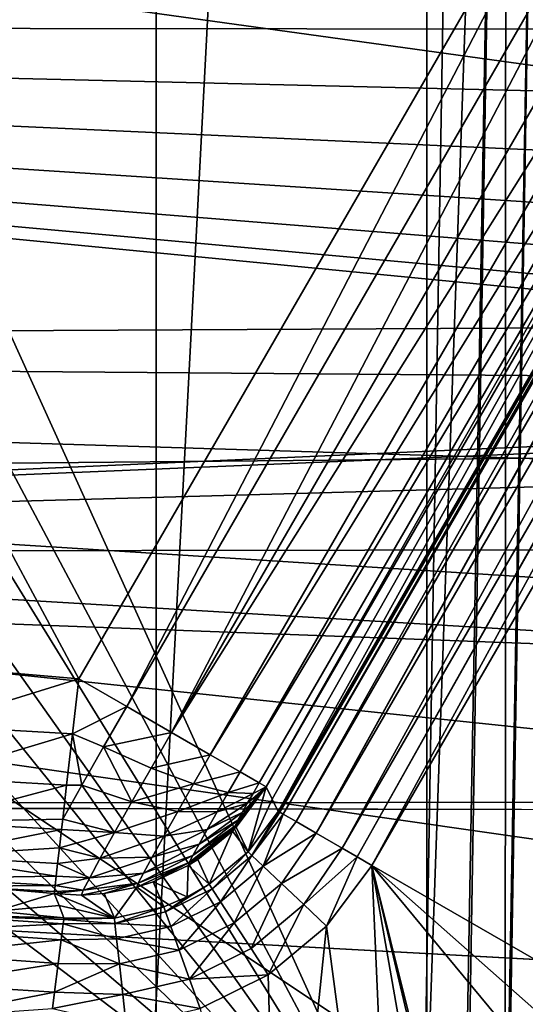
# Model space of a CAD drawing. Header units: millimetres. Extents: x -40 to 40, y -40 to 40.
# Tile 109 of 256: x -22.6 to -20.2, y 4.6 to 9.1. Entities that reach past the tile are written whole.
import ezdxf

# ---------------------------------------------------------------- set-up
doc = ezdxf.new("R2010")
doc.units = ezdxf.units.MM
doc.header["$LTSCALE"] = 26.699852
for name, color, linetype in [('1', 7, 'CONTINUOUS'), ('104', 7, 'CONTINUOUS'), ('109', 7, 'CONTINUOUS'), ('139', 7, 'CONTINUOUS'), ('142', 7, 'CONTINUOUS'), ('146', 7, 'CONTINUOUS'), ('16', 7, 'CONTINUOUS'), ('48', 7, 'CONTINUOUS'), ('60', 7, 'CONTINUOUS'), ('620', 7, 'CONTINUOUS'), ('629', 7, 'CONTINUOUS'), ('761', 7, 'CONTINUOUS'), ('762', 7, 'CONTINUOUS'), ('763', 7, 'CONTINUOUS'), ('771', 7, 'CONTINUOUS'), ('772', 7, 'CONTINUOUS'), ('775', 7, 'CONTINUOUS'), ('776', 7, 'CONTINUOUS'), ('777', 7, 'CONTINUOUS'), ('778', 7, 'CONTINUOUS'), ('779', 7, 'CONTINUOUS')]:
    doc.layers.add(name, color=color, linetype=linetype)

msp = doc.modelspace()

# ---------------------------------------------------------------- linework, layer by layer
at = {"layer": '1', "linetype": 'Continuous'}
for points in [[(-18.6204, 34.8358), (-21.9451, 32.843), (-21.9445, -32.8434), (-18.6204, 34.8358)], [(-18.6197, -34.8362), (-18.6204, 34.8358), (-21.9445, -32.8434), (-18.6197, -34.8362)], [(-21.9451, 32.843), (-25.0583, 30.5341), (-21.9445, -32.8434), (-21.9451, 32.843)], [(-21.9445, -32.8434), (-25.0583, 30.5341), (-25.0582, -30.5342), (-21.9445, -32.8434)]]:
    msp.add_3dface(points, dxfattribs=at)
at = {"layer": '104', "linetype": 'Continuous'}
for points in [[(-30.4337, 9.8888, -730), (-31.3007, 6.6534, -730), (0, 8.05, -730), (-30.4337, 9.8888, -730)], [(30.4335, 9.8895, -730), (-30.4337, 9.8888, -730), (0, 8.05, -730), (30.4335, 9.8895, -730)], [(0, 8.05, -730), (-31.3007, 6.6534, -730), (-1.5705, 7.8953, -730), (0, 8.05, -730)], [(-1.5705, 7.8953, -730), (-31.3007, 6.6534, -730), (-3.0804, 7.4373, -730), (-1.5705, 7.8953, -730)], [(-3.0804, 7.4373, -730), (-31.3007, 6.6534, -730), (-4.4723, 6.6933, -730), (-3.0804, 7.4373, -730)], [(-31.3007, 6.6534, -730), (-31.8247, 3.3452, -730), (-5.6924, 5.6921, -730), (-31.3007, 6.6534, -730)], [(-4.4723, 6.6933, -730), (-31.3007, 6.6534, -730), (-5.6924, 5.6921, -730), (-4.4723, 6.6933, -730)], [(-31.8247, 3.3452, -730), (-23.483, 3.9707, -730), (-5.6924, 5.6921, -730), (-31.8247, 3.3452, -730)], [(-5.6924, 5.6921, -730), (-23.483, 3.9707, -730), (-6.6934, 4.4723, -730), (-5.6924, 5.6921, -730)]]:
    msp.add_3dface(points, dxfattribs=at)
at = {"layer": '109', "linetype": 'Continuous'}
for points in [[(-31.74, 6.9873, -733), (-30.7983, 10.3786, -733), (-7.9072, 7.2087, -733), (-31.74, 6.9873, -733)], [(-7.9072, 7.2087, -733), (-30.7983, 10.3786, -733), (-6.4476, 8.5392, -733), (-7.9072, 7.2087, -733)], [(-6.4476, 8.5392, -733), (-30.7983, 10.3786, -733), (-4.7692, 9.5784, -733), (-6.4476, 8.5392, -733)], [(-9.0973, 5.6329, -733), (-31.74, 6.9873, -733), (-7.9072, 7.2087, -733), (-9.0973, 5.6329, -733)], [(-32.3094, 3.515, -733), (-31.74, 6.9873, -733), (-9.9773, 3.8656, -733), (-32.3094, 3.515, -733)], [(-9.9773, 3.8656, -733), (-31.74, 6.9873, -733), (-9.0973, 5.6329, -733), (-9.9773, 3.8656, -733)]]:
    msp.add_3dface(points, dxfattribs=at)
at = {"layer": '139', "linetype": 'Continuous'}
for points in [[(-18.0438, 10.2417, -733), (-20.9482, 5.2112, -733), (-19.5129, 4.3825, -733), (-18.0438, 10.2417, -733)], [(-20.9482, 5.2112, -733), (-21.158, 4.9298, -733), (-20.8254, 2.4153, -733), (-20.9482, 5.2112, -733)], [(-20.3711, 1.9109, -733), (-20.9482, 5.2112, -733), (-20.8254, 2.4153, -733), (-20.3711, 1.9109, -733)], [(-20.031, 1.3219, -733), (-20.9482, 5.2112, -733), (-20.3711, 1.9109, -733), (-20.031, 1.3219, -733)], [(-19.5129, 4.3825, -733), (-20.9482, 5.2112, -733), (-19.6513, 4.0611, -733), (-19.5129, 4.3825, -733)], [(-19.6513, 4.0611, -733), (-20.9482, 5.2112, -733), (-19.7116, 3.715, -733), (-19.6513, 4.0611, -733)], [(-19.7116, 3.715, -733), (-20.9482, 5.2112, -733), (-19.8211, 0.6759, -733), (-19.7116, 3.715, -733)], [(-19.8211, 0.6759, -733), (-20.9482, 5.2112, -733), (-20.031, 1.3219, -733), (-19.8211, 0.6759, -733)], [(-21.158, 4.9298, -733), (-21.4278, 4.7048, -733), (-21.3751, 2.8147, -733), (-21.158, 4.9298, -733)], [(-20.8254, 2.4153, -733), (-21.158, 4.9298, -733), (-21.3751, 2.8147, -733), (-20.8254, 2.4153, -733)], [(-21.4278, 4.7048, -733), (-21.7426, 4.5486, -733), (-21.3751, 2.8147, -733), (-21.4278, 4.7048, -733)]]:
    msp.add_3dface(points, dxfattribs=at)
at = {"layer": '142', "linetype": 'Continuous'}
for points in [[(-20.7159, 3.4651, -743.4395), (-25.6898, 14.4411, -743.2479), (-20.5297, 14.5087, -743.2467), (-20.7159, 3.4651, -743.4395)], [(-26.4436, 14.2402, -743.2514), (-25.6898, 14.4411, -743.2479), (-20.7159, 3.4651, -743.4395), (-26.4436, 14.2402, -743.2514)], [(-27.1523, 13.9117, -743.2572), (-26.4436, 14.2402, -743.2514), (-20.7159, 3.4651, -743.4395), (-27.1523, 13.9117, -743.2572)], [(-27.793, 13.466, -743.2649), (-27.1523, 13.9117, -743.2572), (-20.7159, 3.4651, -743.4395), (-27.793, 13.466, -743.2649)], [(-28.3466, 12.9168, -743.2745), (-27.793, 13.466, -743.2649), (-20.7159, 3.4651, -743.4395), (-28.3466, 12.9168, -743.2745)], [(-28.7971, 12.2804, -743.2856), (-28.3466, 12.9168, -743.2745), (-20.7159, 3.4651, -743.4395), (-28.7971, 12.2804, -743.2856)], [(-29.131, 11.5755, -743.2979), (-28.7971, 12.2804, -743.2856), (-20.7159, 3.4651, -743.4395), (-29.131, 11.5755, -743.2979)], [(-29.338, 10.8245, -743.3111), (-29.131, 11.5755, -743.2979), (-20.7159, 3.4651, -743.4395), (-29.338, 10.8245, -743.3111)], [(-29.4123, 10.048, -743.3246), (-29.338, 10.8245, -743.3111), (-20.7159, 3.4651, -743.4395), (-29.4123, 10.048, -743.3246)], [(-29.4698, 3.4651, -743.4395), (-29.4123, 10.048, -743.3246), (-20.7159, 3.4651, -743.4395), (-29.4698, 3.4651, -743.4395)]]:
    msp.add_3dface(points, dxfattribs=at)
at = {"layer": '146', "linetype": 'Continuous'}
for points in [[(-29.4827, 1.9913, -823.9652), (-24.9125, 14.5088, -823.7467), (-2.4565, 1.9913, -823.9652), (-29.4827, 1.9913, -823.9652)], [(-24.9125, 14.5088, -823.7467), (-1.7467, 14.5087, -823.7467), (-2.4565, 1.9913, -823.9652), (-24.9125, 14.5088, -823.7467)]]:
    msp.add_3dface(points, dxfattribs=at)
at = {"layer": '16', "linetype": 'Continuous'}
for points in [[(-32.7609, 9.0952, -3.5), (-31.5856, 12.5838, -3.5), (1.9612, 9.8127, -3.5), (-32.7609, 9.0952, -3.5)], [(1.7737, 9.0524, -3.5), (-32.7609, 9.0952, -3.5), (1.9612, 9.8127, -3.5), (1.7737, 9.0524, -3.5)], [(-33.5521, 5.5004, -3.5), (-32.7609, 9.0952, -3.5), (4.2222, 5.5047, -3.5), (-33.5521, 5.5004, -3.5)], [(1.7737, 8.2688, -3.5), (-32.7609, 9.0952, -3.5), (1.7737, 9.0524, -3.5), (1.7737, 8.2688, -3.5)], [(1.9613, 7.5076, -3.5), (-32.7609, 9.0952, -3.5), (1.7737, 8.2688, -3.5), (1.9613, 7.5076, -3.5)], [(2.3253, 6.814, -3.5), (-32.7609, 9.0952, -3.5), (1.9613, 7.5076, -3.5), (2.3253, 6.814, -3.5)], [(2.8449, 6.2276, -3.5), (-32.7609, 9.0952, -3.5), (2.3253, 6.814, -3.5), (2.8449, 6.2276, -3.5)], [(3.4895, 5.7826, -3.5), (-32.7609, 9.0952, -3.5), (2.8449, 6.2276, -3.5), (3.4895, 5.7826, -3.5)], [(4.2222, 5.5047, -3.5), (-32.7609, 9.0952, -3.5), (3.4895, 5.7826, -3.5), (4.2222, 5.5047, -3.5)], [(-33.9501, 1.8406, -3.5), (-33.5521, 5.5004, -3.5), (33.9501, 1.8406, -3.5), (-33.9501, 1.8406, -3.5)], [(5, 5.4103, -3.5), (-33.5521, 5.5004, -3.5), (4.2222, 5.5047, -3.5), (5, 5.4103, -3.5)], [(33.9501, 1.8406, -3.5), (-33.5521, 5.5004, -3.5), (5, 5.4103, -3.5), (33.9501, 1.8406, -3.5)]]:
    msp.add_3dface(points, dxfattribs=at)
at = {"layer": '48', "linetype": 'Continuous'}
for points in [[(-37.0295, 7.6106, -14), (-36.0693, 11.3184, -14), (-1.5504, 7.7938, -14), (-37.0295, 7.6106, -14)], [(-36.0693, 11.3184, -14), (36.0695, 11.3179, -14), (0.0011, 7.9465, -14), (-36.0693, 11.3184, -14)], [(-1.5504, 7.7938, -14), (-36.0693, 11.3184, -14), (-0.7781, 7.9084, -14), (-1.5504, 7.7938, -14)], [(-0.7781, 7.9084, -14), (-36.0693, 11.3184, -14), (0.0011, 7.9465, -14), (-0.7781, 7.9084, -14)], [(-3.0415, 7.3415, -14), (-37.0295, 7.6106, -14), (-1.5504, 7.7938, -14), (-3.0415, 7.3415, -14)], [(-37.6094, 3.8257, -14), (-37.0295, 7.6106, -14), (-6.6072, 4.415, -14), (-37.6094, 3.8257, -14)], [(-6.6072, 4.415, -14), (-37.0295, 7.6106, -14), (-5.6189, 5.6192, -14), (-6.6072, 4.415, -14)], [(-5.6189, 5.6192, -14), (-37.0295, 7.6106, -14), (-4.4148, 6.6073, -14), (-5.6189, 5.6192, -14)], [(-4.4148, 6.6073, -14), (-37.0295, 7.6106, -14), (-3.0415, 7.3415, -14), (-4.4148, 6.6073, -14)]]:
    msp.add_3dface(points, dxfattribs=at)
at = {"layer": '60', "linetype": 'Continuous'}
for points in [[(-20.6948, 28.4846, -11.5), (-20.6939, -28.4853, -11.5), (-17.6035, 30.492, -11.5), (-20.6948, 28.4846, -11.5)], [(-20.6939, -28.4853, -11.5), (-17.6029, -30.4924, -11.5), (-17.6035, 30.492, -11.5), (-20.6939, -28.4853, -11.5)], [(-23.5587, 26.1655, -11.5), (-23.5583, -26.1659, -11.5), (-20.6948, 28.4846, -11.5), (-23.5587, 26.1655, -11.5)], [(-23.5583, -26.1659, -11.5), (-20.6939, -28.4853, -11.5), (-20.6948, 28.4846, -11.5), (-23.5583, -26.1659, -11.5)]]:
    msp.add_3dface(points, dxfattribs=at)
at = {"layer": '620', "linetype": 'Continuous'}
for points in [[(-20.7159, 3.4651, -743.4395), (-20.3271, 14.5106, -743.2728), (-20.5248, 3.4623, -743.4627), (-20.7159, 3.4651, -743.4395)], [(-20.7159, 3.4651, -743.4395), (-20.5297, 14.5087, -743.2467), (-20.3271, 14.5106, -743.2728), (-20.7159, 3.4651, -743.4395)], [(-20.5248, 3.4623, -743.4627), (-20.3271, 14.5106, -743.2728), (-20.5134, 3.4621, -743.4656), (-20.5248, 3.4623, -743.4627)], [(-20.5134, 3.4621, -743.4656), (-20.3271, 14.5106, -743.2728), (-20.3322, 3.4603, -743.5377), (-20.5134, 3.4621, -743.4656)], [(-20.3271, 14.5106, -743.2728), (-20.1378, 14.5117, -743.3493), (-20.3322, 3.4603, -743.5377), (-20.3271, 14.5106, -743.2728)], [(-20.3322, 3.4603, -743.5377), (-20.1378, 14.5117, -743.3493), (-20.3241, 3.4603, -743.5421), (-20.3322, 3.4603, -743.5377)], [(-20.3241, 3.4603, -743.5421), (-20.1378, 14.5117, -743.3493), (-20.1651, 3.4597, -743.6595), (-20.3241, 3.4603, -743.5421)]]:
    msp.add_3dface(points, dxfattribs=at)
at = {"layer": '629', "linetype": 'Continuous'}
for points in [[(-17.5509, 14.5087, -821.2533), (-29.4123, 10.048, -821.1754), (-17.7718, 2.286, -821.0399), (-17.5509, 14.5087, -821.2533)], [(-29.4123, 10.048, -821.1754), (-29.4827, 1.9913, -821.0348), (-17.7718, 2.286, -821.0399), (-29.4123, 10.048, -821.1754)]]:
    msp.add_3dface(points, dxfattribs=at)
at = {"layer": '761', "linetype": 'Continuous'}
for points in [[(-21.3748, 5.4575, -733.4146), (-18.4767, 10.4917, -733.4913), (-21.3811, 5.4611, -733.4913), (-21.3748, 5.4575, -733.4146)], [(-18.4701, 10.4878, -733.4124), (-18.4767, 10.4917, -733.4913), (-21.3748, 5.4575, -733.4146), (-18.4701, 10.4878, -733.4124)], [(-21.3582, 5.4479, -733.3394), (-18.4701, 10.4878, -733.4124), (-21.3748, 5.4575, -733.4146), (-21.3582, 5.4479, -733.3394)], [(-18.4559, 10.4796, -733.3466), (-18.4701, 10.4878, -733.4124), (-21.3582, 5.4479, -733.3394), (-18.4559, 10.4796, -733.3466)], [(-18.4521, 10.4774, -733.3335), (-18.4559, 10.4796, -733.3466), (-21.3582, 5.4479, -733.3394), (-18.4521, 10.4774, -733.3335)], [(-21.2989, 5.4137, -733.2068), (-18.4521, 10.4774, -733.3335), (-21.3582, 5.4479, -733.3394), (-21.2989, 5.4137, -733.2068)], [(-18.3936, 10.4437, -733.2053), (-18.4521, 10.4774, -733.3335), (-21.2989, 5.4137, -733.2068), (-18.3936, 10.4437, -733.2053)], [(-21.2055, 5.3598, -733.0979), (-18.3936, 10.4437, -733.2053), (-21.2989, 5.4137, -733.2068), (-21.2055, 5.3598, -733.0979)], [(-18.3875, 10.4401, -733.1959), (-18.3936, 10.4437, -733.2053), (-21.2055, 5.3598, -733.0979), (-18.3875, 10.4401, -733.1959)], [(-18.2916, 10.3847, -733.0899), (-18.3875, 10.4401, -733.1959), (-21.2055, 5.3598, -733.0979), (-18.2916, 10.3847, -733.0899)], [(-21.0852, 5.2903, -733.0257), (-18.2916, 10.3847, -733.0899), (-21.2055, 5.3598, -733.0979), (-21.0852, 5.2903, -733.0257)], [(-18.1757, 10.3178, -733.0238), (-18.2916, 10.3847, -733.0899), (-21.0852, 5.2903, -733.0257), (-18.1757, 10.3178, -733.0238)], [(-21.0166, 5.2507, -733.0063), (-18.1757, 10.3178, -733.0238), (-21.0852, 5.2903, -733.0257), (-21.0166, 5.2507, -733.0063)], [(-18.17, 10.3146, -733.0217), (-18.1757, 10.3178, -733.0238), (-21.0166, 5.2507, -733.0063), (-18.17, 10.3146, -733.0217)], [(-20.9482, 5.2112, -733), (-18.17, 10.3146, -733.0217), (-21.0166, 5.2507, -733.0063), (-20.9482, 5.2112, -733)], [(-20.9482, 5.2112, -733), (-18.0438, 10.2417, -733), (-18.17, 10.3146, -733.0217), (-20.9482, 5.2112, -733)]]:
    msp.add_3dface(points, dxfattribs=at)
at = {"layer": '762', "linetype": 'Continuous'}
for points in [[(-21.5033, 5.2568, -733.3454), (-21.3811, 5.4611, -733.4913), (-21.521, 5.2736, -733.4902), (-21.5033, 5.2568, -733.3454)], [(-21.3748, 5.4575, -733.4146), (-21.3811, 5.4611, -733.4913), (-21.5033, 5.2568, -733.3454), (-21.3748, 5.4575, -733.4146)], [(-21.3582, 5.4479, -733.3394), (-21.3748, 5.4575, -733.4146), (-21.5033, 5.2568, -733.3454), (-21.3582, 5.4479, -733.3394)], [(-21.451, 5.2072, -733.2046), (-21.3582, 5.4479, -733.3394), (-21.5033, 5.2568, -733.3454), (-21.451, 5.2072, -733.2046)], [(-21.2989, 5.4137, -733.2068), (-21.3582, 5.4479, -733.3394), (-21.451, 5.2072, -733.2046), (-21.2989, 5.4137, -733.2068)], [(-21.2055, 5.3598, -733.0979), (-21.2989, 5.4137, -733.2068), (-21.451, 5.2072, -733.2046), (-21.2055, 5.3598, -733.0979)], [(-21.3668, 5.1275, -733.091), (-21.2055, 5.3598, -733.0979), (-21.451, 5.2072, -733.2046), (-21.3668, 5.1275, -733.091)], [(-21.0852, 5.2903, -733.0257), (-21.2055, 5.3598, -733.0979), (-21.3668, 5.1275, -733.091), (-21.0852, 5.2903, -733.0257)], [(-21.2636, 5.0298, -733.0216), (-21.0852, 5.2903, -733.0257), (-21.3668, 5.1275, -733.091), (-21.2636, 5.0298, -733.0216)], [(-21.0166, 5.2507, -733.0063), (-21.0852, 5.2903, -733.0257), (-21.2636, 5.0298, -733.0216), (-21.0166, 5.2507, -733.0063)], [(-21.6875, 5.1029, -733.3449), (-21.521, 5.2736, -733.4902), (-21.7009, 5.1235, -733.4896), (-21.6875, 5.1029, -733.3449)], [(-21.5033, 5.2568, -733.3454), (-21.521, 5.2736, -733.4902), (-21.6875, 5.1029, -733.3449), (-21.5033, 5.2568, -733.3454)], [(-21.6481, 5.0425, -733.2044), (-21.5033, 5.2568, -733.3454), (-21.6875, 5.1029, -733.3449), (-21.6481, 5.0425, -733.2044)], [(-21.451, 5.2072, -733.2046), (-21.5033, 5.2568, -733.3454), (-21.6481, 5.0425, -733.2044), (-21.451, 5.2072, -733.2046)], [(-21.158, 4.9298, -733), (-21.0166, 5.2507, -733.0063), (-21.2636, 5.0298, -733.0216), (-21.158, 4.9298, -733)], [(-21.158, 4.9298, -733), (-20.9482, 5.2112, -733), (-21.0166, 5.2507, -733.0063), (-21.158, 4.9298, -733)], [(-21.5848, 4.9455, -733.0909), (-21.451, 5.2072, -733.2046), (-21.6481, 5.0425, -733.2044), (-21.5848, 4.9455, -733.0909)], [(-21.3668, 5.1275, -733.091), (-21.451, 5.2072, -733.2046), (-21.5848, 4.9455, -733.0909), (-21.3668, 5.1275, -733.091)], [(-21.6875, 5.1029, -733.3449), (-21.7009, 5.1235, -733.4896), (-21.9025, 4.9963, -733.3449), (-21.6875, 5.1029, -733.3449)], [(-21.9025, 4.9963, -733.3449), (-21.7009, 5.1235, -733.4896), (-21.8024, 5.0654, -733.4895), (-21.9025, 4.9963, -733.3449)], [(-21.8782, 4.9284, -733.2044), (-21.6875, 5.1029, -733.3449), (-21.9025, 4.9963, -733.3449), (-21.8782, 4.9284, -733.2044)], [(-21.6481, 5.0425, -733.2044), (-21.6875, 5.1029, -733.3449), (-21.8782, 4.9284, -733.2044), (-21.6481, 5.0425, -733.2044)], [(-21.5072, 4.8265, -733.0216), (-21.3668, 5.1275, -733.091), (-21.5848, 4.9455, -733.0909), (-21.5072, 4.8265, -733.0216)], [(-21.2636, 5.0298, -733.0216), (-21.3668, 5.1275, -733.091), (-21.5072, 4.8265, -733.0216), (-21.2636, 5.0298, -733.0216)], [(-21.9107, 5.0194, -733.4896), (-21.9025, 4.9963, -733.3449), (-21.8024, 5.0654, -733.4895), (-21.9107, 5.0194, -733.4896)], [(-22.1364, 4.9428, -733.3454), (-21.9107, 5.0194, -733.4896), (-22.139, 4.967, -733.4902), (-22.1364, 4.9428, -733.3454)], [(-21.9025, 4.9963, -733.3449), (-21.9107, 5.0194, -733.4896), (-22.1364, 4.9428, -733.3454), (-21.9025, 4.9963, -733.3449)], [(-21.8393, 4.8193, -733.0909), (-21.6481, 5.0425, -733.2044), (-21.8782, 4.9284, -733.2044), (-21.8393, 4.8193, -733.0909)], [(-21.5848, 4.9455, -733.0909), (-21.6481, 5.0425, -733.2044), (-21.8393, 4.8193, -733.0909), (-21.5848, 4.9455, -733.0909)], [(-21.4278, 4.7048, -733), (-21.2636, 5.0298, -733.0216), (-21.5072, 4.8265, -733.0216), (-21.4278, 4.7048, -733)], [(-21.4278, 4.7048, -733), (-21.158, 4.9298, -733), (-21.2636, 5.0298, -733.0216), (-21.4278, 4.7048, -733)], [(-22.3733, 4.9615, -733.4124), (-22.139, 4.967, -733.4902), (-22.3723, 4.9691, -733.4913), (-22.3733, 4.9615, -733.4124)], [(-22.1364, 4.9428, -733.3454), (-22.139, 4.967, -733.4902), (-22.3733, 4.9615, -733.4124), (-22.1364, 4.9428, -733.3454)], [(-21.8782, 4.9284, -733.2044), (-21.9025, 4.9963, -733.3449), (-22.1364, 4.9428, -733.3454), (-21.8782, 4.9284, -733.2044)], [(-22.3852, 4.8668, -733.1959), (-22.1286, 4.8711, -733.2046), (-22.3759, 4.9408, -733.3335), (-22.3852, 4.8668, -733.1959)], [(-22.3759, 4.9408, -733.3335), (-22.1364, 4.9428, -733.3454), (-22.3733, 4.9615, -733.4124), (-22.3759, 4.9408, -733.3335)], [(-22.1286, 4.8711, -733.2046), (-22.1364, 4.9428, -733.3454), (-22.3759, 4.9408, -733.3335), (-22.1286, 4.8711, -733.2046)], [(-22.1286, 4.8711, -733.2046), (-21.8782, 4.9284, -733.2044), (-22.1364, 4.9428, -733.3454), (-22.1286, 4.8711, -733.2046)], [(-21.8393, 4.8193, -733.0909), (-21.8782, 4.9284, -733.2044), (-22.1286, 4.8711, -733.2046), (-21.8393, 4.8193, -733.0909)], [(-21.7915, 4.6855, -733.0216), (-21.5848, 4.9455, -733.0909), (-21.8393, 4.8193, -733.0909), (-21.7915, 4.6855, -733.0216)], [(-21.5072, 4.8265, -733.0216), (-21.5848, 4.9455, -733.0909), (-21.7915, 4.6855, -733.0216), (-21.5072, 4.8265, -733.0216)], [(-22.3991, 4.7569, -733.0899), (-22.1161, 4.7559, -733.091), (-22.3852, 4.8668, -733.1959), (-22.3991, 4.7569, -733.0899)], [(-22.1161, 4.7559, -733.091), (-22.1286, 4.8711, -733.2046), (-22.3852, 4.8668, -733.1959), (-22.1161, 4.7559, -733.091)], [(-22.1161, 4.7559, -733.091), (-21.8393, 4.8193, -733.0909), (-22.1286, 4.8711, -733.2046), (-22.1161, 4.7559, -733.091)], [(-21.7915, 4.6855, -733.0216), (-21.8393, 4.8193, -733.0909), (-22.1161, 4.7559, -733.091), (-21.7915, 4.6855, -733.0216)], [(-21.4278, 4.7048, -733), (-21.5072, 4.8265, -733.0216), (-21.7915, 4.6855, -733.0216), (-21.4278, 4.7048, -733)], [(-22.4159, 4.6242, -733.0238), (-22.1161, 4.7559, -733.091), (-22.3991, 4.7569, -733.0899), (-22.4159, 4.6242, -733.0238)], [(-22.1007, 4.6146, -733.0216), (-22.1161, 4.7559, -733.091), (-22.4159, 4.6242, -733.0238), (-22.1007, 4.6146, -733.0216)], [(-22.1007, 4.6146, -733.0216), (-21.7915, 4.6855, -733.0216), (-22.1161, 4.7559, -733.091), (-22.1007, 4.6146, -733.0216)], [(-21.7426, 4.5486, -733), (-21.4278, 4.7048, -733), (-21.7915, 4.6855, -733.0216), (-21.7426, 4.5486, -733)], [(-21.7426, 4.5486, -733), (-21.7915, 4.6855, -733.0216), (-22.1007, 4.6146, -733.0216), (-21.7426, 4.5486, -733)], [(-22.4253, 4.5493, -733.0059), (-22.1007, 4.6146, -733.0216), (-22.4159, 4.6242, -733.0238), (-22.4253, 4.5493, -733.0059)], [(-22.0851, 4.47, -733), (-22.1007, 4.6146, -733.0216), (-22.4253, 4.5493, -733.0059), (-22.0851, 4.47, -733)], [(-22.0851, 4.47, -733), (-21.7426, 4.5486, -733), (-22.1007, 4.6146, -733.0216), (-22.0851, 4.47, -733)]]:
    msp.add_3dface(points, dxfattribs=at)
at = {"layer": '763', "linetype": 'Continuous'}
for points in [[(-23, 4.982, -733.3389), (-22.3723, 4.9691, -733.4913), (-22.6855, 4.9987, -733.4913), (-23, 4.982, -733.3389)], [(-22.3733, 4.9615, -733.4124), (-22.3723, 4.9691, -733.4913), (-23, 4.982, -733.3389), (-22.3733, 4.9615, -733.4124)], [(-23, 4.9101, -733.2019), (-22.3759, 4.9408, -733.3335), (-23, 4.982, -733.3389), (-23, 4.9101, -733.2019)], [(-22.3759, 4.9408, -733.3335), (-22.3733, 4.9615, -733.4124), (-23, 4.982, -733.3389), (-22.3759, 4.9408, -733.3335)], [(-22.3852, 4.8668, -733.1959), (-22.3759, 4.9408, -733.3335), (-23, 4.9101, -733.2019), (-22.3852, 4.8668, -733.1959)], [(-23, 4.7997, -733.0934), (-22.3852, 4.8668, -733.1959), (-23, 4.9101, -733.2019), (-23, 4.7997, -733.0934)], [(-22.3991, 4.7569, -733.0899), (-22.3852, 4.8668, -733.1959), (-23, 4.7997, -733.0934), (-22.3991, 4.7569, -733.0899)], [(-23, 4.6615, -733.0239), (-22.3991, 4.7569, -733.0899), (-23, 4.7997, -733.0934), (-23, 4.6615, -733.0239)], [(-22.4159, 4.6242, -733.0238), (-22.3991, 4.7569, -733.0899), (-23, 4.6615, -733.0239), (-22.4159, 4.6242, -733.0238)], [(-23, 4.5087, -733), (-22.4159, 4.6242, -733.0238), (-23, 4.6615, -733.0239), (-23, 4.5087, -733)], [(-23, 4.5087, -733), (-22.4253, 4.5493, -733.0059), (-22.4159, 4.6242, -733.0238), (-23, 4.5087, -733)]]:
    msp.add_3dface(points, dxfattribs=at)
at = {"layer": '771', "linetype": 'Continuous'}
for points in [[(-19.5248, 10.8864, -740.5), (-24.8867, 10.8864, -740.5), (-22.3034, 6.0738, -740.5), (-19.5248, 10.8864, -740.5)], [(-22.3034, 6.0738, -740.5), (-24.8867, 10.8864, -740.5), (-22.6419, 6.1031, -740.5), (-22.3034, 6.0738, -740.5)]]:
    msp.add_3dface(points, dxfattribs=at)
at = {"layer": '772', "linetype": 'Continuous'}
for points in [[(-19.5248, 10.8864, -740.5), (-22.3034, 6.0738, -740.5), (-22.0817, 5.9458, -740.4667), (-19.5248, 10.8864, -740.5)], [(-19.3031, 10.7584, -740.4667), (-19.5248, 10.8864, -740.5), (-22.0817, 5.9458, -740.4667), (-19.3031, 10.7584, -740.4667)], [(-21.8745, 5.8262, -740.3688), (-19.3031, 10.7584, -740.4667), (-22.0817, 5.9458, -740.4667), (-21.8745, 5.8262, -740.3688)], [(-19.0962, 10.6389, -740.3689), (-19.3031, 10.7584, -740.4667), (-21.8745, 5.8262, -740.3688), (-19.0962, 10.6389, -740.3689)], [(-18.9178, 10.5359, -740.2133), (-19.0962, 10.6389, -740.3689), (-21.8745, 5.8262, -740.3688), (-18.9178, 10.5359, -740.2133)], [(-21.6961, 5.7232, -740.2129), (-18.9178, 10.5359, -740.2133), (-21.8745, 5.8262, -740.3688), (-21.6961, 5.7232, -740.2129)], [(-18.7799, 10.4563, -740.01), (-18.9178, 10.5359, -740.2133), (-21.6961, 5.7232, -740.2129), (-18.7799, 10.4563, -740.01)], [(-21.5581, 5.6435, -740.0094), (-18.7799, 10.4563, -740.01), (-21.6961, 5.7232, -740.2129), (-21.5581, 5.6435, -740.0094)], [(-18.6917, 10.4054, -739.7728), (-18.7799, 10.4563, -740.01), (-21.5581, 5.6435, -740.0094), (-18.6917, 10.4054, -739.7728)], [(-21.47, 5.5926, -739.7718), (-18.6917, 10.4054, -739.7728), (-21.5581, 5.6435, -740.0094), (-21.47, 5.5926, -739.7718)], [(-21.4375, 5.5739, -739.5175), (-18.6917, 10.4054, -739.7728), (-21.47, 5.5926, -739.7718), (-21.4375, 5.5739, -739.5175)], [(-18.6589, 10.3865, -739.5175), (-18.6917, 10.4054, -739.7728), (-21.4375, 5.5739, -739.5175), (-18.6589, 10.3865, -739.5175)]]:
    msp.add_3dface(points, dxfattribs=at)
at = {"layer": '775', "linetype": 'Continuous'}
for points in [[(-21.3811, 5.4611, -733.4913), (-18.4767, 10.4917, -733.4913), (-18.6589, 10.3865, -739.5175), (-21.3811, 5.4611, -733.4913)], [(-18.6589, 10.3865, -739.5175), (-21.4375, 5.5739, -739.5175), (-21.4093, 5.5175, -736.5056), (-18.6589, 10.3865, -739.5175)], [(-21.3811, 5.4611, -733.4913), (-18.6589, 10.3865, -739.5175), (-21.4093, 5.5175, -736.5056), (-21.3811, 5.4611, -733.4913)]]:
    msp.add_3dface(points, dxfattribs=at)
at = {"layer": '776', "linetype": 'Continuous'}
for points in [[(-21.521, 5.2736, -733.4902), (-21.4375, 5.5739, -739.5175), (-21.5754, 5.3885, -739.5196), (-21.521, 5.2736, -733.4902)], [(-21.4375, 5.5739, -739.5175), (-21.521, 5.2736, -733.4902), (-21.4093, 5.5175, -736.5056), (-21.4375, 5.5739, -739.5175)], [(-21.3811, 5.4611, -733.4913), (-21.4093, 5.5175, -736.5056), (-21.521, 5.2736, -733.4902), (-21.3811, 5.4611, -733.4913)], [(-21.5936, 5.3696, -739.5198), (-21.521, 5.2736, -733.4902), (-21.5754, 5.3885, -739.5196), (-21.5936, 5.3696, -739.5198)], [(-21.7535, 5.2388, -739.5207), (-21.7009, 5.1235, -733.4896), (-21.5936, 5.3696, -739.5198), (-21.7535, 5.2388, -739.5207)], [(-21.7009, 5.1235, -733.4896), (-21.521, 5.2736, -733.4902), (-21.5936, 5.3696, -739.5198), (-21.7009, 5.1235, -733.4896)], [(-21.7979, 5.2112, -739.5208), (-21.7009, 5.1235, -733.4896), (-21.7535, 5.2388, -739.5207), (-21.7979, 5.2112, -739.5208)], [(-21.96, 5.1348, -739.5207), (-21.8024, 5.0654, -733.4895), (-21.7979, 5.2112, -739.5208), (-21.96, 5.1348, -739.5207)], [(-21.8024, 5.0654, -733.4895), (-21.7009, 5.1235, -733.4896), (-21.7979, 5.2112, -739.5208), (-21.8024, 5.0654, -733.4895)], [(-22.1865, 5.0808, -739.5196), (-22.139, 4.967, -733.4902), (-22.0358, 5.1105, -739.5205), (-22.1865, 5.0808, -739.5196)], [(-22.139, 4.967, -733.4902), (-21.9107, 5.0194, -733.4896), (-22.0358, 5.1105, -739.5205), (-22.139, 4.967, -733.4902)], [(-22.0358, 5.1105, -739.5205), (-21.9107, 5.0194, -733.4896), (-21.96, 5.1348, -739.5207), (-22.0358, 5.1105, -739.5205)], [(-21.9107, 5.0194, -733.4896), (-21.8024, 5.0654, -733.4895), (-21.96, 5.1348, -739.5207), (-21.9107, 5.0194, -733.4896)], [(-22.4173, 5.0805, -739.5175), (-22.139, 4.967, -733.4902), (-22.2917, 5.074, -739.5188), (-22.4173, 5.0805, -739.5175)], [(-22.139, 4.967, -733.4902), (-22.4173, 5.0805, -739.5175), (-22.3948, 5.0249, -736.5052), (-22.139, 4.967, -733.4902)], [(-22.2917, 5.074, -739.5188), (-22.139, 4.967, -733.4902), (-22.1865, 5.0808, -739.5196), (-22.2917, 5.074, -739.5188)], [(-22.3723, 4.9691, -733.4913), (-22.139, 4.967, -733.4902), (-22.3948, 5.0249, -736.5052), (-22.3723, 4.9691, -733.4913)]]:
    msp.add_3dface(points, dxfattribs=at)
at = {"layer": '777', "linetype": 'Continuous'}
for points in [[(-22.0817, 5.9458, -740.4667), (-22.3034, 6.0738, -740.5), (-22.3326, 5.8193, -740.4666), (-22.0817, 5.9458, -740.4667)], [(-22.189, 5.7591, -740.4423), (-22.0817, 5.9458, -740.4667), (-22.3326, 5.8193, -740.4666), (-22.189, 5.7591, -740.4423)], [(-21.8745, 5.8262, -740.3688), (-22.0817, 5.9458, -740.4667), (-22.189, 5.7591, -740.4423), (-21.8745, 5.8262, -740.3688)], [(-22.3598, 5.5818, -740.3688), (-22.2901, 5.5815, -740.3703), (-22.3326, 5.8193, -740.4666), (-22.3598, 5.5818, -740.3688)], [(-22.2901, 5.5815, -740.3703), (-22.189, 5.7591, -740.4423), (-22.3326, 5.8193, -740.4666), (-22.2901, 5.5815, -740.3703)], [(-21.8745, 5.8262, -740.3688), (-22.189, 5.7591, -740.4423), (-21.9692, 5.6615, -740.3475), (-21.8745, 5.8262, -740.3688)], [(-21.6961, 5.7232, -740.2129), (-21.8745, 5.8262, -740.3688), (-21.9692, 5.6615, -740.3475), (-21.6961, 5.7232, -740.2129)], [(-22.189, 5.7591, -740.4423), (-22.2901, 5.5815, -740.3703), (-22.0586, 5.5045, -740.2849), (-22.189, 5.7591, -740.4423)], [(-21.9692, 5.6615, -740.3475), (-22.189, 5.7591, -740.4423), (-22.0586, 5.5045, -740.2849), (-21.9692, 5.6615, -740.3475)], [(-21.6961, 5.7232, -740.2129), (-21.9692, 5.6615, -740.3475), (-21.7732, 5.589, -740.1956), (-21.6961, 5.7232, -740.2129)], [(-21.5581, 5.6435, -740.0094), (-21.6961, 5.7232, -740.2129), (-21.7732, 5.589, -740.1956), (-21.5581, 5.6435, -740.0094)], [(-21.9692, 5.6615, -740.3475), (-22.0586, 5.5045, -740.2849), (-21.7732, 5.589, -740.1956), (-21.9692, 5.6615, -740.3475)], [(-21.5581, 5.6435, -740.0094), (-21.7732, 5.589, -740.1956), (-21.6125, 5.5488, -739.9972), (-21.5581, 5.6435, -740.0094)], [(-21.47, 5.5926, -739.7718), (-21.5581, 5.6435, -740.0094), (-21.6125, 5.5488, -739.9972), (-21.47, 5.5926, -739.7718)], [(-22.3777, 5.4255, -740.2578), (-22.2901, 5.5815, -740.3703), (-22.3598, 5.5818, -740.3688), (-22.3777, 5.4255, -740.2578)], [(-22.2901, 5.5815, -740.3703), (-22.3777, 5.4255, -740.2578), (-22.1382, 5.3631, -740.1838), (-22.2901, 5.5815, -740.3703)], [(-22.0586, 5.5045, -740.2849), (-22.2901, 5.5815, -740.3703), (-22.1382, 5.3631, -740.1838), (-22.0586, 5.5045, -740.2849)], [(-21.7732, 5.589, -740.1956), (-22.0586, 5.5045, -740.2849), (-21.846, 5.4611, -740.1445), (-21.7732, 5.589, -740.1956)], [(-21.7732, 5.589, -740.1956), (-21.846, 5.4611, -740.1445), (-21.6125, 5.5488, -739.9972), (-21.7732, 5.589, -740.1956)], [(-21.498, 5.5438, -739.7655), (-21.47, 5.5926, -739.7718), (-21.6125, 5.5488, -739.9972), (-21.498, 5.5438, -739.7655)], [(-21.5936, 5.3696, -739.5198), (-21.4375, 5.5739, -739.5175), (-21.591, 5.3761, -739.576), (-21.5936, 5.3696, -739.5198)], [(-21.4375, 5.5739, -739.5175), (-21.5936, 5.3696, -739.5198), (-21.5754, 5.3885, -739.5196), (-21.4375, 5.5739, -739.5175)], [(-21.591, 5.3761, -739.576), (-21.4375, 5.5739, -739.5175), (-21.5822, 5.3932, -739.6294), (-21.591, 5.3761, -739.576)], [(-21.5822, 5.3932, -739.6294), (-21.4375, 5.5739, -739.5175), (-21.5677, 5.42, -739.6771), (-21.5822, 5.3932, -739.6294)], [(-21.5677, 5.42, -739.6771), (-21.4375, 5.5739, -739.5175), (-21.5482, 5.4553, -739.717), (-21.5677, 5.42, -739.6771)], [(-21.5482, 5.4553, -739.717), (-21.4375, 5.5739, -739.5175), (-21.5245, 5.4972, -739.747), (-21.5482, 5.4553, -739.717)], [(-21.5245, 5.4972, -739.747), (-21.4375, 5.5739, -739.5175), (-21.498, 5.5438, -739.7655), (-21.5245, 5.4972, -739.747)], [(-21.4375, 5.5739, -739.5175), (-21.47, 5.5926, -739.7718), (-21.498, 5.5438, -739.7655), (-21.4375, 5.5739, -739.5175)], [(-21.6125, 5.5488, -739.9972), (-21.846, 5.4611, -740.1445), (-21.6639, 5.4586, -739.9611), (-21.6125, 5.5488, -739.9972)], [(-21.498, 5.5438, -739.7655), (-21.6125, 5.5488, -739.9972), (-21.6639, 5.4586, -739.9611), (-21.498, 5.5438, -739.7655)], [(-21.5245, 5.4972, -739.747), (-21.498, 5.5438, -739.7655), (-21.6639, 5.4586, -739.9611), (-21.5245, 5.4972, -739.747)], [(-22.0586, 5.5045, -740.2849), (-22.1382, 5.3631, -740.1838), (-21.846, 5.4611, -740.1445), (-22.0586, 5.5045, -740.2849)], [(-21.5245, 5.4972, -739.747), (-21.6639, 5.4586, -739.9611), (-21.7097, 5.3773, -739.9031), (-21.5245, 5.4972, -739.747)], [(-21.5482, 5.4553, -739.717), (-21.5245, 5.4972, -739.747), (-21.7097, 5.3773, -739.9031), (-21.5482, 5.4553, -739.717)], [(-22.3777, 5.4255, -740.2578), (-22.3833, 5.3771, -740.2129), (-22.1382, 5.3631, -740.1838), (-22.3777, 5.4255, -740.2578)], [(-21.846, 5.4611, -740.1445), (-22.1382, 5.3631, -740.1838), (-21.9108, 5.3459, -740.0622), (-21.846, 5.4611, -740.1445)], [(-21.846, 5.4611, -740.1445), (-21.9108, 5.3459, -740.0622), (-21.6639, 5.4586, -739.9611), (-21.846, 5.4611, -740.1445)], [(-21.6639, 5.4586, -739.9611), (-21.9108, 5.3459, -740.0622), (-21.7097, 5.3773, -739.9031), (-21.6639, 5.4586, -739.9611)], [(-21.5482, 5.4553, -739.717), (-21.7097, 5.3773, -739.9031), (-21.7476, 5.309, -739.8258), (-21.5482, 5.4553, -739.717)], [(-21.5677, 5.42, -739.6771), (-21.5482, 5.4553, -739.717), (-21.7476, 5.309, -739.8258), (-21.5677, 5.42, -739.6771)], [(-22.3833, 5.3771, -740.2129), (-22.3931, 5.2916, -740.1166), (-22.1382, 5.3631, -740.1838), (-22.3833, 5.3771, -740.2129)], [(-21.7097, 5.3773, -739.9031), (-21.9645, 5.249, -739.9527), (-21.7476, 5.309, -739.8258), (-21.7097, 5.3773, -739.9031)], [(-21.9108, 5.3459, -740.0622), (-21.9645, 5.249, -739.9527), (-21.7097, 5.3773, -739.9031), (-21.9108, 5.3459, -740.0622)], [(-21.7979, 5.2112, -739.5208), (-21.591, 5.3761, -739.576), (-21.7928, 5.2238, -739.6299), (-21.7979, 5.2112, -739.5208)], [(-21.7979, 5.2112, -739.5208), (-21.7535, 5.2388, -739.5207), (-21.591, 5.3761, -739.576), (-21.7979, 5.2112, -739.5208)], [(-21.5822, 5.3932, -739.6294), (-21.7757, 5.257, -739.7332), (-21.7928, 5.2238, -739.6299), (-21.5822, 5.3932, -739.6294)], [(-21.591, 5.3761, -739.576), (-21.5822, 5.3932, -739.6294), (-21.7928, 5.2238, -739.6299), (-21.591, 5.3761, -739.576)], [(-21.5677, 5.42, -739.6771), (-21.7476, 5.309, -739.8258), (-21.7757, 5.257, -739.7332), (-21.5677, 5.42, -739.6771)], [(-21.5822, 5.3932, -739.6294), (-21.5677, 5.42, -739.6771), (-21.7757, 5.257, -739.7332), (-21.5822, 5.3932, -739.6294)], [(-21.7535, 5.2388, -739.5207), (-21.5936, 5.3696, -739.5198), (-21.591, 5.3761, -739.576), (-21.7535, 5.2388, -739.5207)], [(-22.1382, 5.3631, -740.1838), (-22.3931, 5.2916, -740.1166), (-22.2042, 5.2442, -740.0494), (-22.1382, 5.3631, -740.1838)], [(-22.1382, 5.3631, -740.1838), (-22.2042, 5.2442, -740.0494), (-21.9108, 5.3459, -740.0622), (-22.1382, 5.3631, -740.1838)], [(-21.9108, 5.3459, -740.0622), (-22.2042, 5.2442, -740.0494), (-21.9645, 5.249, -739.9527), (-21.9108, 5.3459, -740.0622)], [(-22.3931, 5.2916, -740.1166), (-22.4014, 5.2193, -740.0102), (-22.2042, 5.2442, -740.0494), (-22.3931, 5.2916, -740.1166)], [(-21.7476, 5.309, -739.8258), (-22.0045, 5.1753, -739.8215), (-21.7757, 5.257, -739.7332), (-21.7476, 5.309, -739.8258)], [(-21.9645, 5.249, -739.9527), (-22.0045, 5.1753, -739.8215), (-21.7476, 5.309, -739.8258), (-21.9645, 5.249, -739.9527)], [(-22.2042, 5.2442, -740.0494), (-22.4014, 5.2193, -740.0102), (-22.2532, 5.1536, -739.8883), (-22.2042, 5.2442, -740.0494)], [(-22.2042, 5.2442, -740.0494), (-22.2532, 5.1536, -739.8883), (-21.9645, 5.249, -739.9527), (-22.2042, 5.2442, -740.0494)], [(-21.9645, 5.249, -739.9527), (-22.2532, 5.1536, -739.8883), (-22.0045, 5.1753, -739.8215), (-21.9645, 5.249, -739.9527)], [(-21.7757, 5.257, -739.7332), (-22.0286, 5.1283, -739.675), (-21.7928, 5.2238, -739.6299), (-21.7757, 5.257, -739.7332)], [(-22.0045, 5.1753, -739.8215), (-22.0286, 5.1283, -739.675), (-21.7757, 5.257, -739.7332), (-22.0045, 5.1753, -739.8215)], [(-22.4014, 5.2193, -740.0102), (-22.4081, 5.161, -739.8948), (-22.2532, 5.1536, -739.8883), (-22.4014, 5.2193, -740.0102)], [(-22.0286, 5.1283, -739.675), (-22.0358, 5.1105, -739.5205), (-21.7928, 5.2238, -739.6299), (-22.0286, 5.1283, -739.675)], [(-22.0358, 5.1105, -739.5205), (-21.96, 5.1348, -739.5207), (-21.7928, 5.2238, -739.6299), (-22.0358, 5.1105, -739.5205)], [(-21.96, 5.1348, -739.5207), (-21.7979, 5.2112, -739.5208), (-21.7928, 5.2238, -739.6299), (-21.96, 5.1348, -739.5207)], [(-22.4081, 5.161, -739.8948), (-22.413, 5.118, -739.7728), (-22.2532, 5.1536, -739.8883), (-22.4081, 5.161, -739.8948)], [(-22.2532, 5.1536, -739.8883), (-22.413, 5.118, -739.7728), (-22.2828, 5.096, -739.7085), (-22.2532, 5.1536, -739.8883)], [(-22.2532, 5.1536, -739.8883), (-22.2828, 5.096, -739.7085), (-22.0045, 5.1753, -739.8215), (-22.2532, 5.1536, -739.8883)], [(-22.0045, 5.1753, -739.8215), (-22.2828, 5.096, -739.7085), (-22.0286, 5.1283, -739.675), (-22.0045, 5.1753, -739.8215)], [(-22.413, 5.118, -739.7728), (-22.4161, 5.091, -739.6463), (-22.2828, 5.096, -739.7085), (-22.413, 5.118, -739.7728)], [(-22.2828, 5.096, -739.7085), (-22.2917, 5.074, -739.5188), (-22.0286, 5.1283, -739.675), (-22.2828, 5.096, -739.7085)], [(-22.2917, 5.074, -739.5188), (-22.1865, 5.0808, -739.5196), (-22.0286, 5.1283, -739.675), (-22.2917, 5.074, -739.5188)], [(-22.1865, 5.0808, -739.5196), (-22.0358, 5.1105, -739.5205), (-22.0286, 5.1283, -739.675), (-22.1865, 5.0808, -739.5196)], [(-22.4161, 5.091, -739.6463), (-22.4173, 5.0805, -739.5175), (-22.2828, 5.096, -739.7085), (-22.4161, 5.091, -739.6463)], [(-22.4173, 5.0805, -739.5175), (-22.2917, 5.074, -739.5188), (-22.2828, 5.096, -739.7085), (-22.4173, 5.0805, -739.5175)]]:
    msp.add_3dface(points, dxfattribs=at)
at = {"layer": '778', "linetype": 'Continuous'}
for points in [[(-22.3034, 6.0738, -740.5), (-22.6419, 6.1031, -740.5), (-23, 5.8576, -740.4667), (-22.3034, 6.0738, -740.5)], [(-22.3326, 5.8193, -740.4666), (-22.3034, 6.0738, -740.5), (-23, 5.8576, -740.4667), (-22.3326, 5.8193, -740.4666)], [(-23, 5.6187, -740.3689), (-22.3326, 5.8193, -740.4666), (-23, 5.8576, -740.4667), (-23, 5.6187, -740.3689)], [(-22.3598, 5.5818, -740.3688), (-22.3326, 5.8193, -740.4666), (-23, 5.6187, -740.3689), (-22.3598, 5.5818, -740.3688)], [(-23, 5.4127, -740.2133), (-22.3598, 5.5818, -740.3688), (-23, 5.6187, -740.3689), (-23, 5.4127, -740.2133)], [(-22.3777, 5.4255, -740.2578), (-22.3598, 5.5818, -740.3688), (-23, 5.4127, -740.2133), (-22.3777, 5.4255, -740.2578)], [(-22.3833, 5.3771, -740.2129), (-22.3777, 5.4255, -740.2578), (-23, 5.4127, -740.2133), (-22.3833, 5.3771, -740.2129)], [(-23, 5.2535, -740.01), (-22.3833, 5.3771, -740.2129), (-23, 5.4127, -740.2133), (-23, 5.2535, -740.01)], [(-22.3931, 5.2916, -740.1166), (-22.3833, 5.3771, -740.2129), (-23, 5.2535, -740.01), (-22.3931, 5.2916, -740.1166)], [(-22.4014, 5.2193, -740.0102), (-22.3931, 5.2916, -740.1166), (-23, 5.2535, -740.01), (-22.4014, 5.2193, -740.0102)], [(-23, 5.1516, -739.7728), (-22.4081, 5.161, -739.8948), (-23, 5.2535, -740.01), (-23, 5.1516, -739.7728)], [(-22.4081, 5.161, -739.8948), (-22.4014, 5.2193, -740.0102), (-23, 5.2535, -740.01), (-22.4081, 5.161, -739.8948)], [(-22.413, 5.118, -739.7728), (-22.4081, 5.161, -739.8948), (-23, 5.1516, -739.7728), (-22.413, 5.118, -739.7728)], [(-23, 5.1138, -739.5175), (-22.413, 5.118, -739.7728), (-23, 5.1516, -739.7728), (-23, 5.1138, -739.5175)], [(-22.4161, 5.091, -739.6463), (-22.413, 5.118, -739.7728), (-23, 5.1138, -739.5175), (-22.4161, 5.091, -739.6463)], [(-22.9922, 5.1138, -739.5175), (-22.4161, 5.091, -739.6463), (-23, 5.1138, -739.5175), (-22.9922, 5.1138, -739.5175)], [(-22.9845, 5.1137, -739.5175), (-22.4161, 5.091, -739.6463), (-22.9922, 5.1138, -739.5175), (-22.9845, 5.1137, -739.5175)], [(-22.7004, 5.105, -739.5175), (-22.4161, 5.091, -739.6463), (-22.9845, 5.1137, -739.5175), (-22.7004, 5.105, -739.5175)], [(-22.4173, 5.0805, -739.5175), (-22.4161, 5.091, -739.6463), (-22.7004, 5.105, -739.5175), (-22.4173, 5.0805, -739.5175)]]:
    msp.add_3dface(points, dxfattribs=at)
at = {"layer": '779', "linetype": 'Continuous'}
for points in [[(-22.6855, 4.9987, -733.4913), (-22.4173, 5.0805, -739.5175), (-22.7004, 5.105, -739.5175), (-22.6855, 4.9987, -733.4913)], [(-22.4173, 5.0805, -739.5175), (-22.6855, 4.9987, -733.4913), (-22.3948, 5.0249, -736.5052), (-22.4173, 5.0805, -739.5175)], [(-22.6855, 4.9987, -733.4913), (-22.3723, 4.9691, -733.4913), (-22.3948, 5.0249, -736.5052), (-22.6855, 4.9987, -733.4913)]]:
    msp.add_3dface(points, dxfattribs=at)

doc.saveas('drawing.dxf')
